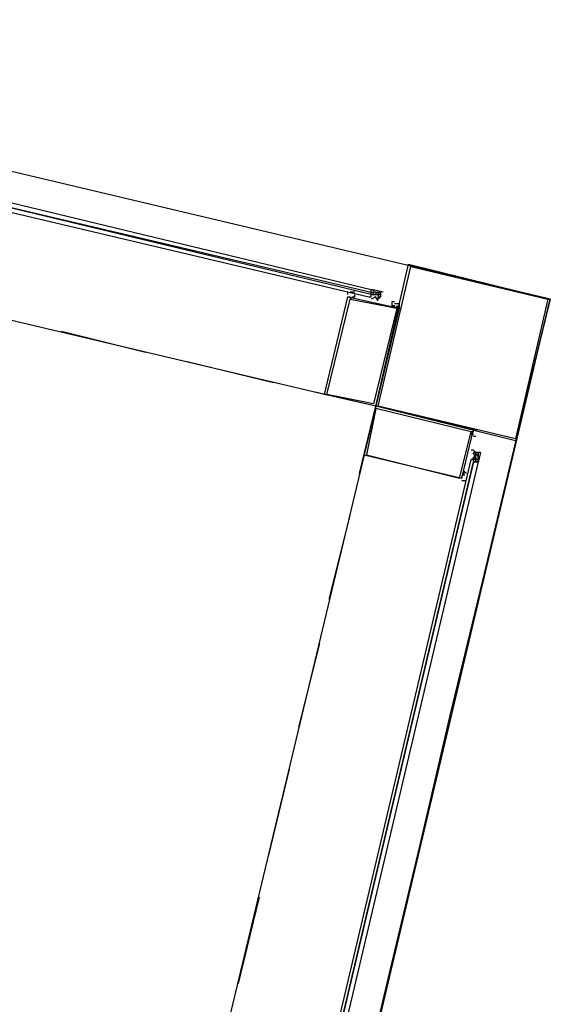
# Model space of a CAD drawing. Header units: feet. Extents: x -79 to 198, y -22 to 181.
# Tile 116 of 256: x 119.83 to 122.87, y 49.6 to 55.24. Entities that reach past the tile are written whole.
import ezdxf

# ---------------------------------------------------------------- set-up
doc = ezdxf.new("R2010")
doc.units = ezdxf.units.FT
doc.layers.add('A-LINEA', color=7, linetype='CONTINUOUS')

msp = doc.modelspace()

# ---------------------------------------------------------------- linework, layer by layer
at = {"layer": 'A-LINEA'}
for p, q in [((122.8667, 53.6444), (116.1067, 55.2444)), ((121.5733, 53.0978), (119.0267, 53.6978)), ((121.84, 53.6978), (121.8533, 53.6978)), ((121.84, 53.6978), (121.84, 53.6978)), ((121.84, 53.6978), (121.84, 53.6978)), ((121.84, 53.6978), (121.84, 53.6978)), ((121.8533, 53.6978), (121.84, 53.6978)), ((121.8533, 53.6978), (121.84, 53.6978)), ((121.853, 53.6983), (121.9094, 53.685)), ((121.8533, 53.6978), (121.8533, 53.6978)), ((121.8533, 53.6978), (121.8533, 53.6978)), ((121.8533, 53.6978), (121.8533, 53.6978)), ((121.8533, 53.6978), (121.8533, 53.6978)), ((121.8533, 53.6978), (121.8533, 53.6978)), ((121.8533, 53.6978), (121.8533, 53.6978)), ((121.8533, 53.6978), (121.8533, 53.6978)), ((121.8533, 53.6978), (121.8533, 53.6844)), ((121.8533, 53.6978), (121.8533, 53.6844)), ((121.8533, 53.6978), (121.8533, 53.6844)), ((121.8533, 53.6978), (121.8533, 53.6844)), ((121.8667, 53.6978), (121.8667, 53.6978)), ((119.84, 40.8844), (122.8667, 53.6444)), ((121.72, 53.6578), (121.72, 53.6578)), ((121.7467, 53.6844), (121.7467, 53.6844)), ((121.84, 53.6844), (121.84, 53.6844)), ((121.84, 53.6844), (121.84, 53.6844)), ((121.84, 53.6844), (121.84, 53.6844)), ((121.84, 53.6844), (121.84, 53.6844)), ((121.84, 53.6844), (121.84, 53.6844)), ((121.84, 53.6844), (121.84, 53.6844)), ((121.84, 53.6711), (121.84, 53.6844)), ((121.84, 53.6844), (121.84, 53.6844)), ((121.84, 53.6711), (121.84, 53.6844)), ((121.84, 53.6844), (121.84, 53.6844)), ((121.84, 53.6844), (121.84, 53.6844)), ((121.84, 53.6844), (121.8533, 53.6844)), ((121.84, 53.6711), (121.84, 53.6844)), ((121.84, 53.6844), (121.84, 53.6844)), ((121.84, 53.6844), (121.84, 53.6844)), ((121.84, 53.6844), (121.84, 53.6844)), ((121.84, 53.6844), (121.84, 53.6844)), ((121.84, 53.6844), (121.84, 53.6844)), ((121.84, 53.6844), (121.84, 53.6844)), ((121.84, 53.6844), (121.84, 53.6844)), ((121.84, 53.6844), (121.84, 53.6844)), ((121.84, 53.6844), (121.84, 53.6844)), ((121.84, 53.6844), (121.84, 53.6844)), ((121.84, 53.6844), (121.84, 53.6844)), ((121.84, 53.6844), (121.84, 53.6844)), ((121.84, 53.6844), (121.84, 53.6844)), ((121.84, 53.6844), (121.84, 53.6844)), ((121.84, 53.6844), (121.84, 53.6844)), ((121.84, 53.6844), (121.8533, 53.6844)), ((121.84, 53.6844), (121.84, 53.6844)), ((121.84, 53.6711), (121.84, 53.6711)), ((121.84, 53.6711), (121.84, 53.6711)), ((121.84, 53.6711), (121.84, 53.6711)), ((121.84, 53.6711), (121.84, 53.6711)), ((121.84, 53.6578), (121.84, 53.6711)), ((121.84, 53.6711), (121.8533, 53.6711)), ((121.84, 53.6578), (121.84, 53.6711)), ((121.84, 53.6711), (121.84, 53.6711)), ((121.84, 53.6711), (121.84, 53.6711)), ((121.84, 53.6711), (121.84, 53.6711)), ((121.84, 53.6711), (121.84, 53.6711)), ((121.84, 53.6711), (121.84, 53.6711)), ((121.84, 53.6711), (121.84, 53.6711)), ((121.84, 53.6711), (121.84, 53.6711)), ((121.84, 53.6711), (121.84, 53.6711)), ((121.8533, 53.6711), (121.84, 53.6711)), ((121.84, 53.6711), (121.84, 53.6711)), ((121.84, 53.6711), (121.84, 53.6711)), ((121.84, 53.6578), (121.84, 53.6578)), ((121.84, 53.6578), (121.84, 53.6578)), ((121.84, 53.6578), (121.84, 53.6578)), ((121.8533, 53.6844), (121.8533, 53.6844)), ((121.8533, 53.6844), (121.8533, 53.6844)), ((121.8533, 53.6844), (121.8533, 53.6844)), ((121.8533, 53.6711), (121.8533, 53.6844)), ((121.8533, 53.6844), (121.8533, 53.6844)), ((121.8533, 53.6844), (121.8533, 53.6844)), ((121.8533, 53.6844), (121.8533, 53.6844)), ((121.8533, 53.6844), (121.8533, 53.6844)), ((121.8533, 53.6844), (121.8533, 53.6844)), ((121.8533, 53.6844), (121.8533, 53.6844)), ((121.8533, 53.6844), (121.8533, 53.6844)), ((121.8533, 53.6711), (121.8533, 53.6844)), ((121.8533, 53.6844), (121.8533, 53.6844)), ((121.8533, 53.6844), (121.8533, 53.6844)), ((121.8533, 53.6844), (121.8533, 53.6844)), ((121.8533, 53.6844), (121.8533, 53.6844)), ((121.8533, 53.6844), (121.8533, 53.6844)), ((121.8533, 53.6844), (121.8533, 53.6844)), ((121.8667, 53.6844), (121.8533, 53.6844)), ((121.8533, 53.6711), (121.8533, 53.6844)), ((121.8667, 53.6844), (121.8533, 53.6844)), ((121.8667, 53.6844), (121.8533, 53.6844)), ((121.8533, 53.6844), (121.8533, 53.6844)), ((121.8533, 53.6844), (121.8533, 53.6844)), ((121.8667, 53.6844), (121.8533, 53.6844)), ((121.8533, 53.6844), (121.8533, 53.6844)), ((121.8533, 53.6844), (121.8533, 53.6844)), ((121.8533, 53.6711), (121.8533, 53.6711)), ((121.8533, 53.6711), (121.8533, 53.6711)), ((121.8533, 53.6711), (121.8667, 53.6711)), ((121.8533, 53.6711), (121.8533, 53.6711)), ((121.8533, 53.6711), (121.8533, 53.6711)), ((121.8533, 53.6711), (121.8533, 53.6711)), ((121.8533, 53.6711), (121.8533, 53.6711)), ((121.8533, 53.6711), (121.8533, 53.6711)), ((121.8533, 53.6711), (121.8533, 53.6711)), ((121.8533, 53.6711), (121.8533, 53.6711)), ((121.8533, 53.6711), (121.8533, 53.6711)), ((121.8533, 53.6711), (121.8533, 53.6711)), ((121.8533, 53.6711), (121.8533, 53.6711)), ((121.8533, 53.6711), (121.8533, 53.6711)), ((121.8533, 53.6711), (121.8533, 53.6711)), ((121.8533, 53.6711), (121.8533, 53.6711)), ((121.8533, 53.6711), (121.8533, 53.6711)), ((121.8533, 53.6711), (121.8533, 53.6711)), ((121.8533, 53.6711), (121.8533, 53.6711)), ((121.8533, 53.6711), (121.8533, 53.6711)), ((121.8533, 53.6711), (121.8533, 53.6711)), ((121.8533, 53.6711), (121.8533, 53.6711)), ((121.8533, 53.6711), (121.8533, 53.6711)), ((121.8533, 53.6711), (121.8533, 53.6711)), ((121.8533, 53.6711), (121.8533, 53.6711)), ((121.8667, 53.6844), (121.8667, 53.6844)), ((121.8667, 53.6844), (121.88, 53.6844)), ((121.8667, 53.6844), (121.8667, 53.6844)), ((121.8667, 53.6844), (121.8667, 53.6844)), ((121.8667, 53.6844), (121.8667, 53.6844)), ((121.8667, 53.6844), (121.8667, 53.6844)), ((121.8667, 53.6844), (121.8667, 53.6844)), ((121.8667, 53.6844), (121.8667, 53.6844)), ((121.8667, 53.6844), (121.8667, 53.6844)), ((121.8667, 53.6844), (121.8667, 53.6844)), ((121.8667, 53.6844), (121.8667, 53.6844)), ((121.8667, 53.6844), (121.8667, 53.6844)), ((121.8667, 53.6844), (121.8667, 53.6844)), ((121.8667, 53.6844), (121.8667, 53.6844)), ((121.8667, 53.6844), (121.8667, 53.6844)), ((121.8667, 53.6844), (121.8667, 53.6844)), ((121.8667, 53.6844), (121.8667, 53.6844)), ((121.8667, 53.6844), (121.88, 53.6844)), ((121.8667, 53.6844), (121.8667, 53.6844)), ((121.8667, 53.6844), (121.8667, 53.6844)), ((121.8667, 53.6844), (121.8667, 53.6844)), ((121.8667, 53.6844), (121.8667, 53.6844)), ((121.8667, 53.6844), (121.8667, 53.6844)), ((121.8667, 53.6844), (121.8667, 53.6844)), ((121.8667, 53.6844), (121.8667, 53.6844)), ((121.8667, 53.6844), (121.8667, 53.6844)), ((121.8667, 53.6844), (121.8667, 53.6844)), ((121.8667, 53.6844), (121.8667, 53.6844)), ((121.8667, 53.6844), (121.8667, 53.6711)), ((121.8667, 53.6844), (121.8667, 53.6711)), ((121.8667, 53.6844), (121.8667, 53.6711)), ((121.8667, 53.6844), (121.8667, 53.6711)), ((121.8667, 53.6711), (121.88, 53.6711)), ((121.8667, 53.6711), (121.8667, 53.6711)), ((121.8667, 53.6711), (121.8667, 53.6711)), ((121.8667, 53.6711), (121.8667, 53.6711)), ((121.8667, 53.6711), (121.8667, 53.6711)), ((121.8667, 53.6711), (121.8667, 53.6711)), ((121.8667, 53.6711), (121.8667, 53.6711)), ((121.8667, 53.6711), (121.8667, 53.6711)), ((121.8667, 53.6711), (121.8667, 53.6711)), ((121.8667, 53.6711), (121.8667, 53.6711)), ((121.8667, 53.6711), (121.8667, 53.6711)), ((121.8667, 53.6711), (121.8667, 53.6711)), ((121.8667, 53.6711), (121.8667, 53.6711)), ((121.8667, 53.6711), (121.8667, 53.6711)), ((121.8667, 53.6711), (121.8667, 53.6711)), ((121.8667, 53.6711), (121.8667, 53.6711)), ((121.8667, 53.6711), (121.8667, 53.6711)), ((121.8667, 53.6711), (121.8667, 53.6711)), ((121.8667, 53.6711), (121.8667, 53.6711)), ((121.8667, 53.6711), (121.8667, 53.6711)), ((121.8667, 53.6711), (121.8667, 53.6711)), ((121.8667, 53.6711), (121.8667, 53.6711)), ((121.8667, 53.6711), (121.8667, 53.6711)), ((121.8667, 53.6711), (121.8667, 53.6711)), ((121.8667, 53.6711), (121.8667, 53.6711)), ((121.88, 53.6844), (121.88, 53.6844)), ((121.88, 53.6844), (121.88, 53.6844)), ((121.88, 53.6844), (121.88, 53.6844)), ((121.88, 53.6844), (121.88, 53.6844)), ((121.88, 53.6844), (121.88, 53.6844)), ((121.88, 53.6844), (121.88, 53.6844)), ((121.88, 53.6844), (121.88, 53.6844)), ((121.88, 53.6844), (121.88, 53.6844)), ((121.88, 53.6844), (121.88, 53.6844)), ((121.88, 53.6844), (121.88, 53.6844)), ((121.88, 53.6711), (121.88, 53.6844)), ((121.88, 53.6844), (121.88, 53.6844)), ((121.88, 53.6844), (121.88, 53.6844)), ((121.88, 53.6844), (121.88, 53.6844)), ((121.88, 53.6844), (121.88, 53.6844)), ((121.88, 53.6844), (121.88, 53.6844)), ((121.88, 53.6844), (121.88, 53.6844)), ((121.88, 53.6844), (121.88, 53.6844)), ((121.88, 53.6844), (121.88, 53.6844)), ((121.88, 53.6844), (121.88, 53.6844)), ((121.88, 53.6844), (121.88, 53.6844)), ((121.88, 53.6844), (121.8933, 53.6844)), ((121.88, 53.6844), (121.88, 53.6844)), ((121.88, 53.6844), (121.88, 53.6844)), ((121.88, 53.6844), (121.88, 53.6844)), ((121.88, 53.6844), (121.88, 53.6844)), ((121.88, 53.6844), (121.88, 53.6844)), ((121.88, 53.6844), (121.88, 53.6844)), ((121.88, 53.6844), (121.88, 53.6844)), ((121.88, 53.6844), (121.88, 53.6844)), ((121.88, 53.6844), (121.88, 53.6844)), ((121.88, 53.6844), (121.88, 53.6844)), ((121.88, 53.6844), (121.88, 53.6844)), ((121.88, 53.6844), (121.88, 53.6844)), ((121.88, 53.6844), (121.88, 53.6844)), ((121.88, 53.6844), (121.88, 53.6844)), ((121.88, 53.6844), (121.88, 53.6844)), ((121.88, 53.6711), (121.88, 53.6711)), ((121.88, 53.6711), (121.88, 53.6711)), ((121.88, 53.6711), (121.88, 53.6711)), ((121.88, 53.6711), (121.88, 53.6711)), ((121.88, 53.6711), (121.88, 53.6711)), ((121.88, 53.6711), (121.88, 53.6711)), ((121.88, 53.6711), (121.88, 53.6711)), ((121.88, 53.6711), (121.88, 53.6711)), ((121.88, 53.6711), (121.88, 53.6711)), ((121.88, 53.6711), (121.88, 53.6711)), ((121.88, 53.6711), (121.88, 53.6711)), ((121.88, 53.6711), (121.88, 53.6711)), ((121.88, 53.6711), (121.88, 53.6711)), ((121.88, 53.6711), (121.88, 53.6711)), ((121.88, 53.6711), (121.88, 53.6711)), ((121.88, 53.6711), (121.88, 53.6711)), ((121.8933, 53.6711), (121.88, 53.6711)), ((121.88, 53.6711), (121.88, 53.6578)), ((121.88, 53.6711), (121.88, 53.6578)), ((121.88, 53.6578), (121.88, 53.6578)), ((121.88, 53.6578), (121.88, 53.6578)), ((121.88, 53.6578), (121.88, 53.6578)), ((121.88, 53.6578), (121.88, 53.6578)), ((121.88, 53.6578), (121.88, 53.6578)), ((121.88, 53.6578), (121.88, 53.6578)), ((121.88, 53.6578), (121.88, 53.6578)), ((121.88, 53.6578), (121.88, 53.6578)), ((121.88, 53.6578), (121.88, 53.6578)), ((121.88, 53.6578), (121.88, 53.6578)), ((121.88, 53.6578), (121.88, 53.6578)), ((121.88, 53.6444), (121.88, 53.6578)), ((121.88, 53.6578), (121.88, 53.6578)), ((121.88, 53.6578), (121.88, 53.6578)), ((121.88, 53.6578), (121.88, 53.6578)), ((121.88, 53.6578), (121.88, 53.6578)), ((121.88, 53.6578), (121.88, 53.6578)), ((121.88, 53.6578), (121.88, 53.6578)), ((121.88, 53.6578), (121.88, 53.6578)), ((121.88, 53.6444), (121.88, 53.6444)), ((121.88, 53.6444), (121.88, 53.6444)), ((121.8933, 53.6844), (121.8933, 53.6844)), ((121.8933, 53.6844), (121.8933, 53.6844)), ((121.8933, 53.6844), (121.8933, 53.6844)), ((121.8933, 53.6844), (121.8933, 53.6844)), ((121.8933, 53.6711), (121.8933, 53.6844)), ((121.8933, 53.6711), (121.8933, 53.6844)), ((121.8933, 53.6844), (121.8933, 53.6844)), ((121.8933, 53.6844), (121.8933, 53.6844)), ((121.8933, 53.6844), (121.8933, 53.6844)), ((121.8933, 53.6844), (121.8933, 53.6844)), ((121.8933, 53.6711), (121.8933, 53.6711)), ((121.8933, 53.6711), (121.8933, 53.6711)), ((121.8933, 53.6711), (121.8933, 53.6711)), ((121.8933, 53.6711), (121.8933, 53.6711)), ((121.8933, 53.6711), (121.8933, 53.6711)), ((121.8933, 53.6711), (121.8933, 53.6578)), ((121.8933, 53.6711), (121.8933, 53.6711)), ((121.8933, 53.6711), (121.8933, 53.6578)), ((121.8933, 53.6578), (121.8933, 53.6578)), ((121.8933, 53.6578), (121.8933, 53.6578)), ((121.9867, 53.6044), (121.9867, 53.6044)), ((121.9867, 53.5911), (121.9867, 53.6044)), ((122, 53.6044), (122, 53.6044)), ((120.5467, 53.3378), (120.0667, 53.4578)), ((121.28, 53.1644), (120.7867, 53.2844)), ((121.8667, 53.0311), (121.52, 53.1111)), ((121.7733, 52.6444), (121.8667, 53.0311)), ((121.7733, 52.6444), (121.8667, 53.0311)), ((122.44, 52.8711), (122.44, 52.8711)), ((122.4533, 52.8711), (122.4533, 52.8711)), ((121.8, 52.7511), (120.9467, 49.1911)), ((122.4133, 52.7778), (122.4133, 52.7778)), ((122.4267, 52.7778), (122.4267, 52.7778)), ((122.4267, 52.7644), (122.4267, 52.7644)), ((122.4267, 52.7644), (122.4267, 52.7644)), ((122.4267, 52.7644), (122.4267, 52.7644)), ((122.4267, 52.7644), (122.4267, 52.7644)), ((122.4267, 52.7644), (122.4267, 52.7644)), ((122.44, 52.7644), (122.4267, 52.7644)), ((122.44, 52.7644), (122.4267, 52.7644)), ((122.4267, 52.7644), (122.44, 52.7644)), ((122.4267, 52.7644), (122.4267, 52.7644)), ((122.4267, 52.7644), (122.4267, 52.7644)), ((122.4267, 52.7644), (122.44, 52.7644)), ((122.4267, 52.7378), (122.4267, 52.7378)), ((122.4267, 52.7244), (122.4267, 52.7378)), ((122.4267, 52.7378), (122.4267, 52.7378)), ((122.44, 52.7378), (122.4267, 52.7378)), ((122.44, 52.7644), (122.44, 52.7644)), ((122.44, 52.7644), (122.44, 52.7644)), ((122.44, 52.7644), (122.44, 52.7644)), ((122.44, 52.7644), (122.44, 52.7644)), ((122.44, 52.7644), (122.44, 52.7644)), ((122.44, 52.7644), (122.44, 52.7644)), ((122.44, 52.7644), (122.44, 52.7644)), ((122.44, 52.7644), (122.44, 52.7644)), ((122.44, 52.7644), (122.44, 52.7644)), ((122.44, 52.7644), (122.44, 52.7644)), ((122.44, 52.7644), (122.44, 52.7644)), ((122.44, 52.7644), (122.44, 52.7644)), ((122.44, 52.7644), (122.44, 52.7644)), ((122.44, 52.7644), (122.44, 52.7644)), ((122.44, 52.7644), (122.44, 52.7644)), ((122.44, 52.7511), (122.44, 52.7644)), ((122.44, 52.7644), (122.44, 52.7644)), ((122.44, 52.7644), (122.44, 52.7644)), ((122.44, 52.7644), (122.44, 52.7644)), ((122.44, 52.7644), (122.44, 52.7644)), ((122.44, 52.7644), (122.44, 52.7644)), ((122.44, 52.7644), (122.44, 52.7644)), ((122.44, 52.7511), (122.44, 52.7511)), ((122.44, 52.7511), (122.44, 52.7511)), ((122.44, 52.7511), (122.44, 52.7511)), ((122.44, 52.7511), (122.44, 52.7511)), ((122.44, 52.7511), (122.44, 52.7511)), ((122.44, 52.7511), (122.44, 52.7511)), ((122.44, 52.7511), (122.44, 52.7511)), ((122.44, 52.7511), (122.44, 52.7511)), ((122.44, 52.7511), (122.44, 52.7511)), ((122.44, 52.7511), (122.44, 52.7511)), ((122.44, 52.7511), (122.44, 52.7511)), ((122.4533, 52.7511), (122.44, 52.7511)), ((122.44, 52.7511), (122.44, 52.7511)), ((122.44, 52.7511), (122.44, 52.7511)), ((122.44, 52.7511), (122.44, 52.7511)), ((122.44, 52.7511), (122.44, 52.7511)), ((122.44, 52.7511), (122.44, 52.7511)), ((122.44, 52.7511), (122.44, 52.7511)), ((122.44, 52.7511), (122.44, 52.7511)), ((122.44, 52.7511), (122.44, 52.7511)), ((122.44, 52.7511), (122.44, 52.7511)), ((122.44, 52.7511), (122.44, 52.7511)), ((122.44, 52.7511), (122.44, 52.7511)), ((122.44, 52.7511), (122.44, 52.7511)), ((122.44, 52.7511), (122.44, 52.7511)), ((122.44, 52.7511), (122.44, 52.7511)), ((122.44, 52.7511), (122.44, 52.7511)), ((122.44, 52.7511), (122.44, 52.7511)), ((122.44, 52.7378), (122.44, 52.7511)), ((122.44, 52.7511), (122.44, 52.7511)), ((122.44, 52.7511), (122.44, 52.7511)), ((122.44, 52.7511), (122.44, 52.7511)), ((122.44, 52.7511), (122.44, 52.7511)), ((122.44, 52.7378), (122.44, 52.7378)), ((122.44, 52.7378), (122.44, 52.7378)), ((122.44, 52.7378), (122.44, 52.7378)), ((122.44, 52.7378), (122.44, 52.7378)), ((122.44, 52.7378), (122.44, 52.7378)), ((122.44, 52.7378), (122.44, 52.7378)), ((122.44, 52.7378), (122.44, 52.7378)), ((122.44, 52.7378), (122.44, 52.7378)), ((122.44, 52.7378), (122.44, 52.7378)), ((122.44, 52.7378), (122.44, 52.7378)), ((122.44, 52.7378), (122.44, 52.7378)), ((122.44, 52.7378), (122.44, 52.7378)), ((122.44, 52.7378), (122.44, 52.7378)), ((122.44, 52.7378), (122.44, 52.7378)), ((122.44, 52.7378), (122.44, 52.7378)), ((122.44, 52.7378), (122.44, 52.7378)), ((122.44, 52.7378), (122.44, 52.7378)), ((122.44, 52.7378), (122.44, 52.7244)), ((122.44, 52.7378), (122.44, 52.7378)), ((122.44, 52.7378), (122.44, 52.7378)), ((122.44, 52.7378), (122.44, 52.7244)), ((122.44, 52.7378), (122.44, 52.7378)), ((122.44, 52.7378), (122.44, 52.7378)), ((122.44, 52.7378), (122.44, 52.7244)), ((122.44, 52.7378), (122.44, 52.7378)), ((122.44, 52.7378), (122.44, 52.7378)), ((122.44, 52.7378), (122.44, 52.7378)), ((122.44, 52.7378), (122.44, 52.7244)), ((122.44, 52.7378), (122.44, 52.7378)), ((122.44, 52.7378), (122.44, 52.7378)), ((122.44, 52.7244), (122.44, 52.7378)), ((122.44, 52.7378), (122.44, 52.7378)), ((122.44, 52.7378), (122.44, 52.7378)), ((122.44, 52.7378), (122.44, 52.7378)), ((122.4533, 52.7644), (122.4533, 52.7644)), ((122.4533, 52.7644), (122.4533, 52.7644)), ((122.4533, 52.7644), (122.4533, 52.7644)), ((122.4533, 52.7644), (122.4533, 52.7644)), ((122.4533, 52.7644), (122.4533, 52.7644)), ((122.4533, 52.7644), (122.4533, 52.7644)), ((122.4667, 52.7644), (122.4533, 52.7644)), ((122.4533, 52.7644), (122.4533, 52.7644)), ((122.4533, 52.7644), (122.4533, 52.7644)), ((122.4533, 52.7644), (122.4533, 52.7644)), ((122.4533, 52.7644), (122.4533, 52.7644)), ((122.4533, 52.7644), (122.4533, 52.7644)), ((122.4533, 52.7644), (122.4533, 52.7644)), ((122.4533, 52.7644), (122.4533, 52.7644)), ((122.4533, 52.7644), (122.4533, 52.7644)), ((122.4533, 52.7644), (122.4533, 52.7644)), ((122.4533, 52.7644), (122.4533, 52.7644)), ((122.4533, 52.7644), (122.4533, 52.7644)), ((122.4533, 52.7644), (122.4533, 52.7644)), ((122.4533, 52.7511), (122.4533, 52.7644)), ((122.4533, 52.7511), (122.4533, 52.7511)), ((122.4533, 52.7378), (122.4533, 52.7511)), ((122.4533, 52.7511), (122.4533, 52.7511)), ((122.4533, 52.7511), (122.4533, 52.7511)), ((122.4533, 52.7511), (122.4533, 52.7511)), ((122.4533, 52.7511), (122.4533, 52.7511)), ((122.4533, 52.7511), (122.4533, 52.7511)), ((122.4533, 52.7511), (122.4533, 52.7511)), ((122.4533, 52.7511), (122.4533, 52.7511)), ((122.4533, 52.7511), (122.4533, 52.7511)), ((122.4533, 52.7511), (122.4533, 52.7511)), ((122.4533, 52.7511), (122.4533, 52.7511)), ((122.4533, 52.7511), (122.4533, 52.7511)), ((122.4533, 52.7511), (122.4533, 52.7511)), ((122.4533, 52.7511), (122.4533, 52.7511)), ((122.4533, 52.7511), (122.4533, 52.7378)), ((122.4533, 52.7511), (122.4533, 52.7511)), ((122.4533, 52.7511), (122.4533, 52.7511)), ((122.4533, 52.7511), (122.4533, 52.7378)), ((122.4533, 52.7511), (122.4533, 52.7511)), ((122.4533, 52.7511), (122.4533, 52.7511)), ((122.4533, 52.7511), (122.4533, 52.7511)), ((122.4533, 52.7511), (122.4533, 52.7511)), ((122.4533, 52.7511), (122.4533, 52.7511)), ((122.4533, 52.7511), (122.4533, 52.7511)), ((122.4533, 52.7511), (122.4533, 52.7511)), ((122.4533, 52.7511), (122.4533, 52.7511)), ((122.4533, 52.7511), (122.4533, 52.7511)), ((122.4533, 52.7511), (122.4533, 52.7511)), ((122.4533, 52.7511), (122.4533, 52.7511)), ((122.4533, 52.7378), (122.4533, 52.7378)), ((122.4533, 52.7378), (122.4533, 52.7378)), ((122.4533, 52.7378), (122.4533, 52.7378)), ((122.4533, 52.7244), (122.4533, 52.7378)), ((122.4533, 52.7378), (122.4533, 52.7378)), ((122.4533, 52.7378), (122.4533, 52.7378)), ((122.4533, 52.7378), (122.4533, 52.7378)), ((122.4533, 52.7378), (122.4533, 52.7378)), ((122.4533, 52.7378), (122.4533, 52.7378)), ((122.4533, 52.7378), (122.4533, 52.7378)), ((122.4533, 52.7378), (122.4533, 52.7378)), ((122.4533, 52.7378), (122.4533, 52.7378)), ((122.4533, 52.7378), (122.4533, 52.7378)), ((122.4533, 52.7378), (122.4533, 52.7378)), ((122.4672, 52.7648), (122.4538, 52.7084)), ((122.4667, 52.7644), (122.4667, 52.7644)), ((122.4667, 52.7644), (122.4667, 52.7644)), ((122.4667, 52.7644), (122.4667, 52.7644)), ((122.4667, 52.7644), (122.4667, 52.7644)), ((122.4667, 52.7644), (122.4667, 52.7644)), ((122.4133, 52.7244), (122.4133, 52.7244)), ((122.4133, 52.7244), (122.4133, 52.7244)), ((122.4133, 52.7244), (122.4133, 52.7244)), ((122.4133, 52.7244), (122.4133, 52.7244)), ((122.4133, 52.7244), (122.4133, 52.7244)), ((122.4267, 52.7244), (122.4133, 52.7244)), ((122.4133, 52.7244), (122.4133, 52.7244)), ((122.4133, 52.7244), (122.4133, 52.7244)), ((122.4267, 52.7244), (122.4267, 52.7244)), ((122.4267, 52.7244), (122.4267, 52.7244)), ((122.4267, 52.7244), (122.4267, 52.7244)), ((122.4267, 52.7244), (122.4267, 52.7244)), ((122.4267, 52.7244), (122.4267, 52.7244)), ((122.4267, 52.7244), (122.4267, 52.7244)), ((122.44, 52.7244), (122.4267, 52.7244)), ((122.4267, 52.7244), (122.4267, 52.7244)), ((122.4267, 52.7244), (122.4267, 52.7244)), ((122.4267, 52.7244), (122.4267, 52.7244)), ((122.4267, 52.7244), (122.4267, 52.7244)), ((122.4267, 52.7244), (122.4267, 52.7244)), ((122.4267, 52.7244), (122.4267, 52.7244)), ((122.4267, 52.7244), (122.4267, 52.7244)), ((122.4267, 52.7244), (122.4267, 52.7244)), ((122.4267, 52.7244), (122.4267, 52.7244)), ((122.4267, 52.7244), (122.4267, 52.7244)), ((122.4267, 52.7244), (122.4267, 52.7244)), ((122.4267, 52.7244), (122.4267, 52.7244)), ((122.4267, 52.7244), (122.4267, 52.7244)), ((122.4267, 52.7244), (122.4267, 52.7244)), ((122.4267, 52.7244), (122.4267, 52.7244)), ((122.4267, 52.7244), (122.4267, 52.7244)), ((122.4267, 52.7244), (122.4267, 52.7244)), ((122.4267, 52.7244), (122.4267, 52.7244)), ((122.4267, 52.7244), (122.4267, 52.7244)), ((122.4267, 52.7244), (122.4267, 52.7244)), ((122.4267, 52.7244), (122.4267, 52.7244)), ((122.4267, 52.7244), (122.4267, 52.7244)), ((122.4267, 52.7244), (122.4267, 52.7244)), ((122.4267, 52.7244), (122.4267, 52.7244)), ((122.4267, 52.7244), (122.4267, 52.7244)), ((122.4267, 52.7244), (122.4267, 52.7244)), ((122.44, 52.7111), (122.4267, 52.7111)), ((122.4267, 52.7111), (122.4267, 52.7111)), ((122.4267, 52.7111), (122.4267, 52.7111)), ((122.4267, 52.7111), (122.4267, 52.7111)), ((122.4267, 52.7111), (122.4267, 52.7111)), ((122.44, 52.7244), (122.44, 52.7244)), ((122.44, 52.7111), (122.44, 52.7244)), ((122.44, 52.7244), (122.44, 52.7244)), ((122.44, 52.7244), (122.44, 52.7244)), ((122.44, 52.7244), (122.44, 52.7244)), ((122.44, 52.7244), (122.44, 52.7244)), ((122.44, 52.7244), (122.44, 52.7244)), ((122.44, 52.7244), (122.44, 52.7244)), ((122.44, 52.7244), (122.44, 52.7244)), ((122.44, 52.7244), (122.44, 52.7244)), ((122.44, 52.7244), (122.44, 52.7244)), ((122.44, 52.7244), (122.44, 52.7244)), ((122.44, 52.7244), (122.44, 52.7244)), ((122.4533, 52.7244), (122.44, 52.7244)), ((122.44, 52.7111), (122.44, 52.7244)), ((122.4533, 52.7244), (122.44, 52.7244)), ((122.44, 52.7244), (122.44, 52.7244)), ((122.44, 52.7244), (122.44, 52.7244)), ((122.44, 52.7244), (122.44, 52.7244)), ((122.44, 52.7244), (122.4533, 52.7244)), ((122.44, 52.7244), (122.4533, 52.7244)), ((122.4533, 52.7111), (122.44, 52.7111)), ((122.44, 52.7111), (122.44, 52.7111)), ((122.44, 52.7111), (122.4533, 52.7111)), ((122.44, 52.7111), (122.44, 52.7111)), ((122.4533, 52.7244), (122.4533, 52.7244)), ((122.4533, 52.7244), (122.4533, 52.7244)), ((122.4533, 52.7244), (122.4533, 52.7244)), ((122.4533, 52.7244), (122.4533, 52.7244)), ((122.4533, 52.7244), (122.4533, 52.7244)), ((122.4533, 52.7244), (122.4533, 52.7244)), ((122.4533, 52.7244), (122.4533, 52.7244)), ((122.4533, 52.7244), (122.4533, 52.7244)), ((122.4533, 52.7244), (122.4533, 52.7244)), ((122.4533, 52.7244), (122.4533, 52.7244)), ((122.4533, 52.7244), (122.4533, 52.7244)), ((122.4533, 52.7244), (122.4533, 52.7244)), ((122.4533, 52.7244), (122.4533, 52.7244)), ((122.4533, 52.7244), (122.4533, 52.7244)), ((122.4533, 52.7244), (122.4533, 52.7111)), ((122.4533, 52.7244), (122.4533, 52.7244)), ((122.4533, 52.7244), (122.4533, 52.7244)), ((122.4533, 52.7244), (122.4533, 52.7244)), ((122.4533, 52.7244), (122.4533, 52.7244)), ((122.4533, 52.7111), (122.4533, 52.7111)), ((122.4533, 52.7111), (122.4533, 52.7111)), ((122.4533, 52.7111), (122.4533, 52.7111)), ((122.4533, 52.7111), (122.4533, 52.7111)), ((122.4533, 52.7111), (122.4533, 52.7111)), ((122.4533, 52.7111), (122.4533, 52.7111)), ((122.3867, 52.6311), (122.3867, 52.6311)), ((122.3867, 52.6311), (122.3867, 52.6311)), ((121.6, 51.9244), (121.72, 52.4044)), ((121.6, 51.9244), (121.72, 52.4044)), ((121.4267, 51.1911), (121.5467, 51.6711)), ((121.4267, 51.1911), (121.5467, 51.6711)), ((121.2533, 50.4578), (121.3733, 50.9511)), ((121.2533, 50.4578), (121.3733, 50.9511)), ((121.08, 49.7244), (121.2, 50.2178)), ((121.08, 49.7244), (121.2, 50.2178))]:
    msp.add_line(p, q, dxfattribs=at)
for points in [[(121.84, 53.6978), (121.84, 53.6978), (119.0667, 54.3644), (119.0533, 54.3511), (119.0533, 54.3378), (121.84, 53.6844), (121.84, 53.6978)], [(121.84, 53.6711), (119.0533, 54.3378), (119.0533, 54.3244), (119.0533, 54.3111), (121.8267, 53.6578), (121.84, 53.6578), (121.84, 53.6711)], [(122.0533, 53.8444), (122.8667, 53.6444), (122.6667, 52.8311), (121.8667, 53.0311), (122.0533, 53.8444)], [(122.0667, 53.8311), (122.8533, 53.6444), (122.6667, 52.8444), (121.88, 53.0311), (122.0667, 53.8311)], [(121.84, 53.6578), (121.84, 53.6711), (121.84, 53.6844), (121.84, 53.6978)], [(121.8667, 53.0311), (121.5733, 53.0978), (121.7067, 53.6578), (122, 53.5911), (121.8667, 53.0311)], [(121.8533, 53.0444), (121.5867, 53.0978), (121.72, 53.6444), (121.9867, 53.5911), (121.8533, 53.0444)], [(121.7067, 53.6711), (121.7067, 53.6711), (121.7067, 53.6844), (121.7067, 53.6844)], [(121.7067, 53.6578), (121.72, 53.6578), (121.72, 53.6578), (121.72, 53.6578), (121.72, 53.6578), (121.72, 53.6578), (121.72, 53.6444)], [(121.7467, 53.6844), (121.7333, 53.6844), (121.7333, 53.6844), (121.72, 53.6844), (121.72, 53.6844)], [(121.72, 53.6444), (121.7333, 53.6578), (121.7333, 53.6578), (121.7333, 53.6578), (121.7333, 53.6578), (121.7333, 53.6578), (121.7467, 53.6578), (121.7467, 53.6578), (121.7467, 53.6711), (121.7467, 53.6711), (121.7467, 53.6711)], [(121.72, 53.6578), (121.72, 53.6578), (121.72, 53.6578)], [(121.7333, 53.6578), (121.7333, 53.6578), (121.7333, 53.6578)], [(121.7867, 49.1111), (121.9467, 49.7911), (122.12, 50.5111), (122.2933, 51.2578), (122.48, 52.0311), (122.6667, 52.8178), (122.8667, 53.6444)], [(121.8795, 53.6332), (121.8652, 53.6571), (121.8409, 53.6435)], [(121.8533, 53.6844), (121.8533, 53.6711), (121.8667, 53.6711)], [(121.88, 53.6844), (121.88, 53.6844), (121.88, 53.6711), (121.88, 53.6578), (121.8933, 53.6578)], [(121.8933, 53.6844), (121.8933, 53.6711), (121.8933, 53.6578), (121.88, 53.6444)], [(121.88, 53.6711), (121.88, 53.6711), (121.8933, 53.6711)], [(122, 53.5911), (121.9867, 53.6044), (121.9867, 53.6044), (121.9867, 53.5911), (121.9867, 53.5911), (121.9867, 53.5911), (121.9733, 53.5911), (121.9733, 53.5911), (121.9733, 53.5911), (121.9733, 53.5911), (121.9733, 53.5911), (121.9733, 53.6044), (121.9733, 53.6044), (121.96, 53.6044), (121.96, 53.6044), (121.96, 53.6311), (121.96, 53.6311), (121.9733, 53.6311), (121.9733, 53.6311)], [(121.9733, 53.6178), (121.9867, 53.6178), (121.9867, 53.6178), (122, 53.6178), (122, 53.6178), (122, 53.6178), (122, 53.5911)], [(121.9733, 53.6044), (121.9733, 53.5911), (121.9733, 53.5911)], [(121.8667, 53.0311), (121.8, 52.7511), (122.36, 52.6178), (122.4267, 52.8978), (121.8667, 53.0311)], [(121.8667, 53.0178), (121.8133, 52.7511), (122.3467, 52.6178), (122.4133, 52.8844), (121.8667, 53.0178)], [(122.4133, 52.8578), (122.4267, 52.8711), (122.4267, 52.8711), (122.4133, 52.8711), (122.4133, 52.8711), (122.4133, 52.8711), (122.4133, 52.8844), (122.4133, 52.8844), (122.4133, 52.8844), (122.4267, 52.8844), (122.4267, 52.8844), (122.4267, 52.8844), (122.4267, 52.8844), (122.4267, 52.8978), (122.4267, 52.8978), (122.4533, 52.8978), (122.4533, 52.8978)], [(122.44, 52.8578), (122.44, 52.8578), (122.44, 52.8578), (122.44, 52.8578), (122.4267, 52.8578), (122.4267, 52.8578)], [(122.4533, 52.8844), (122.4533, 52.8844), (122.4533, 52.8844)], [(122.4667, 52.7644), (122.4533, 52.7644), (122.44, 52.7644), (122.4267, 52.7778), (122.4133, 52.7778)], [(122.4166, 52.7247), (122.4396, 52.7404), (122.4247, 52.7639)], [(122.4267, 52.7644), (122.44, 52.7644), (122.44, 52.7511)], [(122.44, 52.7511), (122.44, 52.7511), (122.4533, 52.7511)], [(122.44, 52.7378), (122.44, 52.7511), (122.4533, 52.7511)], [(122.44, 52.7378), (122.44, 52.7511), (122.4533, 52.7511)], [(122.4533, 52.7511), (122.4533, 52.7511), (122.4533, 52.7644)], [(122.4533, 52.7644), (122.4533, 52.7511), (122.4533, 52.7644)], [(122.4267, 52.7244), (122.4267, 52.7111), (121.5333, 48.9244), (121.52, 48.9378), (122.4133, 52.7244), (122.4267, 52.7244)], [(122.4533, 52.7111), (121.56, 48.9244), (121.5333, 48.9244), (122.4267, 52.7111), (122.44, 52.7111), (122.4533, 52.7111)], [(122.4133, 52.7244), (122.4267, 52.7244), (122.4267, 52.7111)], [(122.4133, 52.7244), (122.4267, 52.7244), (122.4267, 52.7111), (122.44, 52.7111), (122.4533, 52.7111)], [(122.36, 52.6311), (122.36, 52.6311), (122.36, 52.6311), (122.36, 52.6311), (122.36, 52.6311), (122.36, 52.6311), (122.36, 52.6311), (122.36, 52.6178), (122.36, 52.6178), (122.36, 52.6178), (122.36, 52.6178), (122.36, 52.6178), (122.36, 52.6178), (122.36, 52.6178)], [(122.3733, 52.6311), (122.3733, 52.6578), (122.3733, 52.6578), (122.3867, 52.6444), (122.3867, 52.6444), (122.3867, 52.6444)], [(122.36, 52.6044), (122.3867, 52.6044), (122.3867, 52.6044), (122.3867, 52.6044)], [(122.3867, 52.6178), (122.3867, 52.6178), (122.3867, 52.6178)]]:
    msp.add_lwpolyline(points, dxfattribs=at)
for points in [[(122.4267, 52.8844), (122.4133, 52.8844), (122.4133, 52.8844), (122.4267, 52.8844)], [(122.36, 52.6311), (122.36, 52.6311), (122.36, 52.6311), (122.36, 52.6311)]]:
    msp.add_lwpolyline(points, close=True, dxfattribs=at)

doc.saveas('drawing.dxf')
